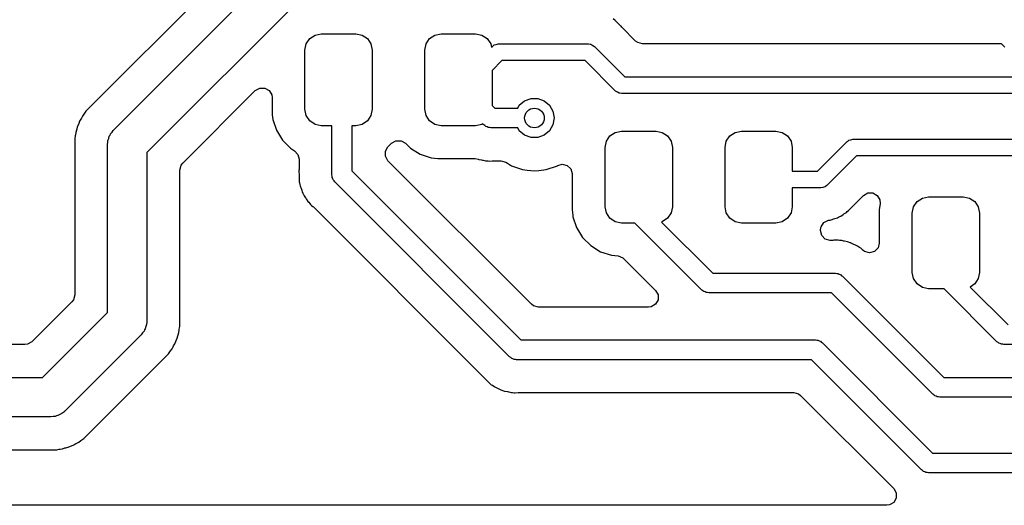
# Model space of a CAD drawing. Extents: x 44 to 146, y -87 to -25.
# Tile 4 of 40: x 75 to 90, y -87 to -79. Entities that reach past the tile are written whole.
import ezdxf

# ---------------------------------------------------------------- set-up
doc = ezdxf.new("R2010")
doc.units = 0
doc.layers.add('BLACK', color=7, linetype='CONTINUOUS')

msp = doc.modelspace()

# ---------------------------------------------------------------- linework, layer by layer
at = {"layer": 'BLACK', "linetype": 'CONTINUOUS'}
for p, q in [((80.197737, -77.020184), (76.597738, -80.620184)), ((76.887868, -81.037868), (80.487868, -77.437868)), ((80.824264, -77.95), (77.4, -81.374264)), ((84.527857, -79.367503), (84.496765, -79.338305)), ((84.538536, -79.376624), (84.527857, -79.367503)), ((84.540795, -79.378376), (84.538536, -79.376624)), ((84.560087, -79.397668), (84.540795, -79.378376)), ((84.563447, -79.400924), (84.560087, -79.397668)), ((84.61234, -79.446838), (84.563447, -79.400924)), ((84.612341, -79.44684), (84.61234, -79.446838)), ((84.618319, -79.454065), (84.612341, -79.44684)), ((84.618752, -79.453706), (84.618319, -79.454065)), ((84.629327, -79.466908), (84.618752, -79.453706)), ((79.878223, -79.641223), (79.959329, -79.58703)), ((79.959329, -79.58703), (80.055, -79.568)), ((80.055, -79.568), (80.58, -79.568)), ((80.58, -79.568), (80.675671, -79.58703)), ((80.675671, -79.58703), (80.756777, -79.641223)), ((81.703223, -79.641223), (81.784329, -79.58703)), ((81.784329, -79.58703), (81.88, -79.568)), ((81.88, -79.568), (82.405, -79.568)), ((82.405, -79.568), (82.500671, -79.58703)), ((82.500671, -79.58703), (82.581777, -79.641223)), ((84.841278, -79.678859), (84.629327, -79.466908)), ((79.805, -79.818), (79.82403, -79.722329)), ((79.82403, -79.722329), (79.878223, -79.641223)), ((80.756777, -79.641223), (80.81097, -79.722329)), ((80.81097, -79.722329), (80.83, -79.818)), ((81.63, -79.818), (81.64903, -79.722329)), ((81.64903, -79.722329), (81.703223, -79.641223)), ((82.581777, -79.641223), (82.63597, -79.722329)), ((82.63597, -79.722329), (82.646272, -79.774121)), ((82.646272, -79.774121), (82.660197, -79.760197)), ((82.660197, -79.760197), (82.678355, -79.746604)), ((82.678355, -79.746604), (82.681339, -79.743161)), ((82.681339, -79.743161), (82.683998, -79.74238)), ((82.683998, -79.74238), (82.689135, -79.738535)), ((82.689135, -79.738535), (82.719843, -79.731854)), ((82.719843, -79.731854), (82.75, -79.723)), ((82.75, -79.723), (84.125, -79.723)), ((84.125, -79.723), (84.147452, -79.726227)), ((84.147452, -79.726227), (84.151996, -79.725903)), ((84.151996, -79.725903), (84.154427, -79.72723)), ((84.154427, -79.72723), (84.16078, -79.728144)), ((84.16078, -79.728144), (84.187217, -79.745134)), ((84.187217, -79.745134), (84.214803, -79.760197)), ((84.214803, -79.760197), (84.677605, -80.223)), ((84.872137, -79.702538), (84.841278, -79.678859)), ((84.946637, -79.7225), (84.872137, -79.702538)), ((90.413779, -79.7225), (84.946637, -79.7225)), ((90.464886, -79.773607), (90.413779, -79.7225)), ((79.805, -80.718), (79.805, -79.818)), ((80.83, -79.818), (80.83, -80.718)), ((81.63, -80.718), (81.63, -79.818)), ((82.802606, -79.977), (82.655, -80.124606)), ((84.072394, -79.977), (82.802606, -79.977)), ((84.535198, -80.439803), (84.072394, -79.977)), ((82.655, -80.124606), (82.655, -80.657868)), ((84.677605, -80.223), (91.147394, -80.223)), ((77.944137, -81.53794), (79.050143, -80.431933)), ((79.050143, -80.431933), (79.116936, -80.393371)), ((79.116936, -80.393371), (79.194064, -80.393371)), ((79.194064, -80.393371), (79.260859, -80.431935)), ((79.260859, -80.431935), (79.299423, -80.49873)), ((79.299423, -80.49873), (79.3045, -80.537293)), ((84.562779, -80.454863), (84.535198, -80.439803)), ((84.58922, -80.471856), (84.562779, -80.454863)), ((84.595572, -80.472769), (84.58922, -80.471856)), ((84.598004, -80.474097), (84.595572, -80.472769)), ((84.602547, -80.473772), (84.598004, -80.474097)), ((84.625, -80.477), (84.602547, -80.473772)), ((91.2, -80.477), (84.625, -80.477)), ((76.597738, -80.620184), (76.470184, -80.747738)), ((79.3045, -80.537293), (79.3045, -80.768003)), ((82.655, -80.657868), (82.697132, -80.7)), ((83.045455, -80.7), (83.070187, -80.657164)), ((83.070187, -80.657164), (83.15, -80.590192)), ((83.15, -80.590192), (83.247906, -80.554558)), ((83.247906, -80.554558), (83.352094, -80.554558)), ((83.352094, -80.554558), (83.45, -80.590192)), ((83.45, -80.590192), (83.529813, -80.657164)), ((83.529813, -80.657164), (83.581908, -80.747394)), ((76.4409, -80.792582), (76.417909, -80.821413)), ((76.450559, -80.778968), (76.4409, -80.792582)), ((76.470179, -80.747744), (76.450559, -80.778968)), ((76.470184, -80.747738), (76.470179, -80.747744)), ((79.3045, -80.768003), (79.308142, -80.803656)), ((79.308142, -80.803656), (79.315001, -80.870797)), ((79.82403, -80.813671), (79.805, -80.718)), ((80.83, -80.718), (80.81097, -80.813671)), ((81.64903, -80.813671), (81.63, -80.718)), ((82.697132, -80.7), (83.045455, -80.7)), ((83.581908, -80.747394), (83.6, -80.85)), ((76.355641, -80.950708), (76.339639, -80.983938)), ((76.362031, -80.935283), (76.355641, -80.950708)), ((76.374211, -80.900477), (76.362031, -80.935283)), ((76.393831, -80.869252), (76.374211, -80.900477)), ((76.40191, -80.854633), (76.393831, -80.869252)), ((76.417906, -80.821417), (76.40191, -80.854633)), ((76.417909, -80.821413), (76.417906, -80.821417)), ((79.315001, -80.870797), (79.370186, -81.037334)), ((79.878223, -80.894777), (79.82403, -80.813671)), ((79.959329, -80.94897), (79.878223, -80.894777)), ((80.055, -80.968), (79.959329, -80.94897)), ((80.675671, -80.94897), (80.58, -80.968)), ((80.756777, -80.894777), (80.675671, -80.94897)), ((80.81097, -80.813671), (80.756777, -80.894777)), ((81.703223, -80.894777), (81.64903, -80.813671)), ((81.784329, -80.94897), (81.703223, -80.894777)), ((81.88, -80.968), (81.784329, -80.94897)), ((82.500671, -80.94897), (82.405, -80.968)), ((82.513359, -80.940491), (82.500671, -80.94897)), ((82.528934, -80.956066), (82.513359, -80.940491)), ((82.546035, -80.965939), (82.528934, -80.956066)), ((83.581908, -80.952606), (83.529813, -81.042836)), ((83.6, -80.85), (83.581908, -80.952606)), ((76.310502, -81.107391), (76.307704, -81.123854)), ((76.314632, -81.070741), (76.310502, -81.107391)), ((76.32681, -81.035936), (76.314632, -81.070741)), ((76.331432, -81.019892), (76.32681, -81.035936)), ((76.339639, -80.98394), (76.331432, -81.019892)), ((76.339639, -80.983938), (76.339639, -80.98394)), ((76.825562, -81.128823), (76.83738, -81.11157)), ((76.83738, -81.11157), (76.844935, -81.09207)), ((76.844935, -81.09207), (76.868282, -81.066459)), ((76.868282, -81.066459), (76.887868, -81.037868)), ((79.370186, -81.037334), (79.462288, -81.186656)), ((80.2175, -80.968), (80.055, -80.968)), ((80.2175, -81.7175), (80.2175, -80.968)), ((80.58, -80.968), (80.5175, -80.968)), ((80.5175, -80.968), (80.5175, -81.655368)), ((82.405, -80.968), (81.88, -80.968)), ((82.56, -80.979904), (82.546035, -80.965939)), ((82.579074, -80.985015), (82.56, -80.979904)), ((82.596177, -80.994889), (82.579074, -80.985015)), ((82.615925, -80.994889), (82.596177, -80.994889)), ((82.635, -81), (82.615925, -80.994889)), ((83.045455, -81), (82.635, -81)), ((83.070187, -81.042836), (83.045455, -81)), ((83.15, -81.109808), (83.070187, -81.042836)), ((83.247906, -81.145442), (83.15, -81.109808)), ((83.45, -81.109808), (83.352094, -81.145442)), ((83.529813, -81.042836), (83.45, -81.109808)), ((84.450223, -81.123223), (84.531329, -81.06903)), ((84.531329, -81.06903), (84.627, -81.05)), ((84.627, -81.05), (85.152, -81.05)), ((85.152, -81.05), (85.247671, -81.06903)), ((85.247671, -81.06903), (85.328777, -81.123223)), ((86.275223, -81.123223), (86.356329, -81.06903)), ((86.356329, -81.06903), (86.452, -81.05)), ((86.452, -81.05), (86.977, -81.05)), ((86.977, -81.05), (87.072671, -81.06903)), ((87.072671, -81.06903), (87.153777, -81.123223)), ((76.299501, -81.159798), (76.2995, -81.159807)), ((76.2995, -81.159807), (76.2995, -83.542704)), ((76.307704, -81.123854), (76.299501, -81.159798)), ((76.8, -81.25), (76.800899, -81.240296)), ((76.8, -83.811736), (76.8, -81.25)), ((76.80032, -81.236145), (76.80191, -81.229382)), ((76.800899, -81.240296), (76.80032, -81.236145)), ((76.80191, -81.229382), (76.805108, -81.194875)), ((76.805108, -81.194875), (76.817627, -81.162558)), ((76.817627, -81.162558), (76.825562, -81.128823)), ((79.462288, -81.186656), (79.586344, -81.310712)), ((81.070016, -81.289352), (81.124641, -81.234727)), ((81.124641, -81.234727), (81.191436, -81.196163)), ((81.191436, -81.196163), (81.268564, -81.196163)), ((81.268564, -81.196163), (81.335359, -81.234727)), ((81.335359, -81.234727), (81.411344, -81.310712)), ((83.352094, -81.145442), (83.247906, -81.145442)), ((84.377, -81.3), (84.39603, -81.204329)), ((84.39603, -81.204329), (84.450223, -81.123223)), ((85.328777, -81.123223), (85.38297, -81.204329)), ((85.38297, -81.204329), (85.402, -81.3)), ((86.202, -81.3), (86.22103, -81.204329)), ((86.22103, -81.204329), (86.275223, -81.123223)), ((87.153777, -81.123223), (87.20797, -81.204329)), ((87.20797, -81.204329), (87.227, -81.3)), ((87.609394, -81.661), (88.060197, -81.210198)), ((88.060197, -81.210198), (88.078354, -81.196605)), ((88.078354, -81.196605), (88.081339, -81.193161)), ((88.081339, -81.193161), (88.083998, -81.19238)), ((88.083998, -81.19238), (88.089135, -81.188535)), ((88.089135, -81.188535), (88.119843, -81.181854)), ((88.119843, -81.181854), (88.15, -81.173)), ((88.15, -81.173), (91.547394, -81.173)), ((77.4, -81.374264), (77.4, -83.936)), ((79.586344, -81.310712), (79.646222, -81.347644)), ((79.646222, -81.347644), (79.699149, -81.403743)), ((79.699149, -81.403743), (79.717, -81.47446)), ((81.031452, -81.356147), (81.070016, -81.289352)), ((81.031452, -81.433275), (81.031452, -81.356147)), ((81.411344, -81.310712), (81.560666, -81.402814)), ((81.560666, -81.402814), (81.727203, -81.457999)), ((84.377, -82.2), (84.377, -81.3)), ((85.402, -81.3), (85.402, -82.2)), ((86.202, -82.2), (86.202, -81.3)), ((87.227, -81.3), (87.227, -81.661)), ((77.920462, -81.568795), (77.944137, -81.53794)), ((79.717, -81.47446), (79.717, -81.629234)), ((81.070016, -81.50007), (81.031452, -81.433275)), ((83.254605, -83.684659), (81.070016, -81.50007)), ((81.727203, -81.457999), (81.829991, -81.4685)), ((81.829991, -81.4685), (82.39548, -81.468499)), ((82.39548, -81.468499), (82.442699, -81.478277)), ((82.442699, -81.478277), (82.443065, -81.477019)), ((82.443065, -81.477019), (82.452068, -81.479633)), ((82.452068, -81.479633), (82.452074, -81.479636)), ((82.452074, -81.479636), (82.496002, -81.486593)), ((82.496002, -81.486593), (82.509744, -81.489439)), ((82.509744, -81.489439), (82.517544, -81.491441)), ((82.517544, -81.491441), (82.552823, -81.5005)), ((82.552823, -81.5005), (82.572079, -81.5005)), ((82.572079, -81.5005), (82.595386, -81.502334)), ((82.595386, -81.502334), (82.614405, -81.505347)), ((82.614405, -81.505347), (82.658688, -81.50116)), ((82.658688, -81.50116), (82.67271, -81.5005)), ((82.67271, -81.5005), (82.787729, -81.5005)), ((82.787729, -81.5005), (82.862229, -81.520462)), ((82.862229, -81.520462), (82.867002, -81.523338)), ((82.867002, -81.523338), (82.890235, -81.537936)), ((82.890235, -81.537936), (82.950478, -81.575789)), ((83.657784, -81.573657), (83.721912, -81.553869)), ((83.721912, -81.553869), (83.797108, -81.571023)), ((88.202605, -81.427), (87.751803, -81.877803)), ((91.6, -81.427), (88.202605, -81.427)), ((77.9005, -81.643295), (77.920462, -81.568795)), ((77.9005, -83.845805), (77.9005, -81.643295)), ((79.715622, -81.646461), (79.714739, -81.655797)), ((79.714739, -81.655797), (79.716926, -81.725347)), ((79.717, -81.629234), (79.715103, -81.646412)), ((79.715103, -81.646412), (79.715622, -81.646461)), ((80.5175, -81.655368), (83.090932, -84.2288)), ((82.950478, -81.575789), (83.120745, -81.635368)), ((83.120745, -81.635368), (83.1911, -81.643295)), ((83.1911, -81.643295), (83.299999, -81.655565)), ((83.299999, -81.655565), (83.3, -81.655565)), ((83.3, -81.655565), (83.300001, -81.655565)), ((83.300001, -81.655565), (83.368597, -81.647836)), ((83.368597, -81.647836), (83.479255, -81.635368)), ((83.479255, -81.635368), (83.649522, -81.575789)), ((83.649522, -81.575789), (83.649525, -81.575786)), ((83.649525, -81.575786), (83.657063, -81.572158)), ((83.657063, -81.572158), (83.657784, -81.573657)), ((83.797108, -81.571023), (83.853653, -81.623477)), ((83.853653, -81.623477), (83.876395, -81.697176)), ((83.876395, -81.697176), (83.8765, -81.702764)), ((83.8765, -81.702764), (83.8765, -82.250003)), ((87.227, -81.661), (87.609394, -81.661)), ((79.716926, -81.725347), (79.717, -81.730029)), ((79.717, -81.730029), (79.717, -81.758421)), ((79.717, -81.758421), (79.717001, -81.758438)), ((79.717001, -81.758438), (79.717407, -81.761656)), ((79.717407, -81.761656), (79.718505, -81.775623)), ((79.718505, -81.775623), (79.719902, -81.820065)), ((79.719902, -81.820065), (79.719902, -81.820068)), ((79.719902, -81.820068), (79.725275, -81.838563)), ((79.725275, -81.838563), (79.730013, -81.861445)), ((79.730013, -81.861445), (79.732427, -81.880552)), ((80.222611, -81.736574), (80.2175, -81.7175)), ((80.222611, -81.756323), (80.222611, -81.736574)), ((80.232484, -81.773425), (80.222611, -81.756323)), ((80.237596, -81.7925), (80.232484, -81.773425)), ((80.25156, -81.806464), (80.237596, -81.7925)), ((80.261434, -81.823566), (80.25156, -81.806464)), ((82.922734, -84.484866), (80.261434, -81.823566)), ((79.732427, -81.880552), (79.732428, -81.880557)), ((79.732428, -81.880557), (79.748801, -81.921911)), ((79.748801, -81.921911), (79.753346, -81.935185)), ((79.753346, -81.935185), (79.757612, -81.949866)), ((79.757612, -81.949866), (79.765756, -81.977898)), ((79.765756, -81.977898), (79.765757, -81.977899)), ((79.765757, -81.977899), (79.765757, -81.9779)), ((79.765757, -81.9779), (79.775558, -81.994473)), ((79.775558, -81.994473), (79.785841, -82.015464)), ((87.662, -81.915), (87.227, -81.915)), ((87.227, -81.915), (87.227, -82.2)), ((87.692156, -81.906145), (87.662, -81.915)), ((87.722865, -81.899465), (87.692156, -81.906145)), ((87.728001, -81.895619), (87.722865, -81.899465)), ((87.730661, -81.894839), (87.728001, -81.895619)), ((87.733644, -81.891395), (87.730661, -81.894839)), ((87.751803, -81.877803), (87.733644, -81.891395)), ((88.30871, -82.028707), (88.375502, -81.990146)), ((88.375502, -81.990146), (88.45263, -81.990146)), ((88.45263, -81.990146), (88.519425, -82.02871)), ((79.785841, -82.015464), (79.792929, -82.033367)), ((79.792929, -82.033367), (79.792932, -82.033372)), ((79.792932, -82.033372), (79.804527, -82.049331)), ((79.804527, -82.049331), (79.814802, -82.063474)), ((79.814802, -82.063474), (79.819069, -82.069346)), ((79.819069, -82.069346), (79.826774, -82.081076)), ((79.826774, -82.081076), (79.849417, -82.119362)), ((79.849417, -82.119362), (79.849421, -82.119367)), ((79.849421, -82.119367), (79.863033, -82.132979)), ((79.863033, -82.132979), (79.878217, -82.150758)), ((79.878217, -82.150758), (79.889532, -82.166332)), ((88.131584, -82.205833), (88.30871, -82.028707)), ((88.519425, -82.02871), (88.557989, -82.095505)), ((88.562295, -82.149211), (88.552, -82.249994)), ((88.557989, -82.095505), (88.562295, -82.149211)), ((89.07153, -82.204329), (89.125723, -82.123223)), ((89.125723, -82.123223), (89.206829, -82.06903)), ((89.206829, -82.06903), (89.3025, -82.05)), ((89.3025, -82.05), (89.8275, -82.05)), ((89.8275, -82.05), (89.923171, -82.06903)), ((89.923171, -82.06903), (90.004277, -82.123223)), ((90.004277, -82.123223), (90.05847, -82.204329)), ((79.889532, -82.166332), (79.889534, -82.166334)), ((79.889534, -82.166334), (79.889536, -82.166335)), ((79.889536, -82.166335), (79.889537, -82.166337)), ((79.889537, -82.166337), (79.906301, -82.180205)), ((79.906301, -82.180205), (79.923804, -82.194685)), ((79.923804, -82.194685), (79.934186, -82.204132)), ((79.934186, -82.204132), (82.506415, -84.776361)), ((83.8765, -82.250003), (83.884429, -82.327622)), ((84.39603, -82.295671), (84.377, -82.2)), ((84.450223, -82.376777), (84.39603, -82.295671)), ((85.38297, -82.295671), (85.328777, -82.376777)), ((85.402, -82.2), (85.38297, -82.295671)), ((86.22103, -82.295671), (86.202, -82.2)), ((86.275223, -82.376777), (86.22103, -82.295671)), ((87.20797, -82.295671), (87.153777, -82.376777)), ((87.227, -82.2), (87.20797, -82.295671)), ((88.00122, -82.317173), (88.01293, -82.309481)), ((88.01293, -82.309481), (88.049656, -82.287763)), ((88.049656, -82.287763), (88.062504, -82.274913)), ((88.062504, -82.274913), (88.080268, -82.259741)), ((88.080268, -82.259741), (88.094967, -82.249063)), ((88.094967, -82.249063), (88.122157, -82.216194)), ((88.122157, -82.216194), (88.131584, -82.205833)), ((88.552, -82.249994), (88.552, -82.753418)), ((89.0525, -82.3), (89.07153, -82.204329)), ((89.0525, -83.2), (89.0525, -82.3)), ((90.05847, -82.204329), (90.0775, -82.3)), ((90.0775, -82.3), (90.0775, -83.2)), ((83.884429, -82.327622), (83.887001, -82.352797)), ((83.887001, -82.352797), (83.942186, -82.519334)), ((84.531329, -82.43097), (84.450223, -82.376777)), ((84.627, -82.45), (84.531329, -82.43097)), ((84.830682, -82.45), (84.627, -82.45)), ((84.833434, -82.454766), (84.830682, -82.45)), ((85.847534, -83.468866), (84.833434, -82.454766)), ((85.247671, -82.43097), (85.236186, -82.433254)), ((85.236186, -82.433254), (86.015732, -83.2128)), ((85.328777, -82.376777), (85.247671, -82.43097)), ((86.356329, -82.43097), (86.275223, -82.376777)), ((86.452, -82.45), (86.356329, -82.43097)), ((86.977, -82.45), (86.452, -82.45)), ((87.072671, -82.43097), (86.977, -82.45)), ((87.153777, -82.376777), (87.072671, -82.43097)), ((87.665709, -82.507578), (87.708083, -82.443139)), ((87.708083, -82.443139), (87.76557, -82.411356)), ((87.76557, -82.411356), (87.778387, -82.407632)), ((87.778387, -82.407632), (87.801282, -82.40289)), ((87.801282, -82.40289), (87.819293, -82.400616)), ((87.819293, -82.400616), (87.858959, -82.38491)), ((87.858959, -82.38491), (87.872203, -82.380375)), ((87.872203, -82.380375), (87.913191, -82.368468)), ((87.913191, -82.368468), (87.913196, -82.368465)), ((87.913196, -82.368465), (87.928814, -82.359228)), ((87.928814, -82.359228), (87.949827, -82.348934)), ((87.949827, -82.348934), (87.966698, -82.342255)), ((87.966698, -82.342255), (87.9667, -82.342254)), ((87.966699, -82.342254), (87.966703, -82.342253)), ((87.9667, -82.342254), (87.966699, -82.342254)), ((87.966703, -82.342253), (88.00122, -82.317173)), ((83.942186, -82.519334), (84.034288, -82.668656)), ((87.655212, -82.5633), (87.662771, -82.516445)), ((87.675174, -82.6378), (87.655212, -82.5633)), ((87.662771, -82.516445), (87.665709, -82.507578)), ((84.034288, -82.668656), (84.158344, -82.792712)), ((87.729712, -82.692338), (87.675174, -82.6378)), ((87.804212, -82.7123), (87.729712, -82.692338)), ((87.846292, -82.7123), (87.804212, -82.7123)), ((87.860314, -82.711639), (87.846292, -82.7123)), ((87.882571, -82.709535), (87.860314, -82.711639)), ((87.904595, -82.707453), (87.882571, -82.709535)), ((87.904596, -82.707453), (87.904595, -82.707453)), ((87.923611, -82.710465), (87.904596, -82.707453)), ((87.946922, -82.7123), (87.923611, -82.710465)), ((87.966175, -82.7123), (87.946922, -82.7123)), ((87.966177, -82.7123), (87.966175, -82.7123)), ((87.980891, -82.716078), (87.966177, -82.7123)), ((88.009266, -82.723363), (87.980891, -82.716078)), ((88.023007, -82.726208), (88.009266, -82.723363)), ((88.066921, -82.733164), (88.023007, -82.726208)), ((88.066923, -82.733164), (88.066921, -82.733164)), ((88.066926, -82.733165), (88.066923, -82.733164)), ((88.084598, -82.740812), (88.066926, -82.733165)), ((88.106704, -82.74838), (88.084598, -82.740812)), ((88.119697, -82.751717), (88.106704, -82.74838)), ((88.125369, -82.753173), (88.119697, -82.751717)), ((88.125373, -82.753175), (88.125369, -82.753173)), ((88.164346, -82.774601), (88.125373, -82.753175)), ((88.552, -82.753418), (88.532038, -82.827918)), ((84.158344, -82.792712), (84.307666, -82.884814)), ((84.307666, -82.884814), (84.474203, -82.939999)), ((88.176948, -82.780775), (88.164346, -82.774601)), ((88.217764, -82.798438), (88.176948, -82.780775)), ((88.232984, -82.810244), (88.217764, -82.798438)), ((88.252515, -82.823073), (88.232984, -82.810244)), ((88.269393, -82.832352), (88.252515, -82.823073)), ((88.269396, -82.832354), (88.269393, -82.832352)), ((88.301003, -82.862035), (88.269395, -82.832354)), ((88.269395, -82.832354), (88.269396, -82.832354)), ((88.3285, -82.882456), (88.301003, -82.862035)), ((88.403, -82.902418), (88.3285, -82.882456)), ((88.4775, -82.882456), (88.403, -82.902418)), ((88.532038, -82.827918), (88.4775, -82.882456)), ((84.474203, -82.939999), (84.57367, -82.95016)), ((84.57367, -82.95016), (84.645751, -82.977589)), ((84.645751, -82.977589), (84.663883, -82.993029)), ((84.663883, -82.993029), (85.144795, -83.473941)), ((89.07153, -83.295671), (89.0525, -83.2)), ((90.0775, -83.2), (90.05847, -83.295671)), ((86.015732, -83.2128), (87.884, -83.2128)), ((87.884, -83.2128), (87.903075, -83.217911)), ((87.903075, -83.217911), (87.922823, -83.217911)), ((87.922823, -83.217911), (87.939925, -83.227784)), ((87.939925, -83.227784), (87.959, -83.232896)), ((87.959, -83.232896), (87.972964, -83.24686)), ((87.972964, -83.24686), (87.990066, -83.256734)), ((87.990066, -83.256734), (89.533332, -84.8)), ((89.125723, -83.376777), (89.07153, -83.295671)), ((90.05847, -83.295671), (90.004277, -83.376777)), ((85.144795, -83.473941), (85.183359, -83.540736)), ((85.864635, -83.478739), (85.847534, -83.468866)), ((85.8786, -83.492704), (85.864635, -83.478739)), ((85.897674, -83.497815), (85.8786, -83.492704)), ((85.914777, -83.507689), (85.897674, -83.497815)), ((85.934525, -83.507689), (85.914777, -83.507689)), ((85.9536, -83.5128), (85.934525, -83.507689)), ((89.206829, -83.43097), (89.125723, -83.376777)), ((89.3025, -83.45), (89.206829, -83.43097)), ((89.537068, -83.45), (89.3025, -83.45)), ((90.343134, -84.256066), (89.537068, -83.45)), ((90.004277, -83.376777), (89.934639, -83.423307)), ((89.934639, -83.423307), (90.511332, -84)), ((76.255859, -83.648063), (75.648063, -84.255859)), ((76.279538, -83.617204), (76.255859, -83.648063)), ((76.2995, -83.542704), (76.279538, -83.617204)), ((85.183359, -83.617864), (85.144795, -83.684659)), ((85.183359, -83.540736), (85.183359, -83.617864)), ((87.821868, -83.5128), (85.9536, -83.5128)), ((89.365134, -85.056066), (87.821868, -83.5128)), ((83.285464, -83.708338), (83.254605, -83.684659)), ((83.359964, -83.7283), (83.285464, -83.708338)), ((85.039436, -83.7283), (83.359964, -83.7283)), ((85.078, -83.723223), (85.039436, -83.7283)), ((85.144795, -83.684659), (85.078, -83.723223)), ((75.811736, -84.8), (76.8, -83.811736)), ((77.398088, -83.956623), (77.394892, -83.991125)), ((77.399681, -83.949855), (77.398088, -83.956623)), ((77.4, -83.936), (77.399101, -83.945699)), ((77.399101, -83.945699), (77.399681, -83.949855)), ((77.9005, -84.026194), (77.9005, -83.845805)), ((77.355065, -84.09393), (77.331717, -84.11954)), ((77.362619, -84.074429), (77.355065, -84.09393)), ((77.374438, -84.057177), (77.362619, -84.074429)), ((77.382373, -84.023438), (77.374438, -84.057177)), ((77.394892, -83.991125), (77.382373, -84.023438)), ((77.885368, -84.115255), (77.889496, -84.078612)), ((77.889496, -84.078612), (77.892295, -84.06214)), ((77.892295, -84.06214), (77.9005, -84.026194)), ((75.648063, -84.255859), (75.581268, -84.294423)), ((77.312132, -84.148132), (76.148132, -85.312132)), ((77.331717, -84.11954), (77.312132, -84.148132)), ((77.82932, -84.275432), (77.837969, -84.250716)), ((77.837969, -84.250716), (77.844363, -84.235278)), ((77.844363, -84.235278), (77.86036, -84.202061)), ((77.86036, -84.202061), (77.868566, -84.166105)), ((77.868566, -84.166105), (77.873185, -84.150071)), ((77.873185, -84.150071), (77.885368, -84.115255)), ((83.090932, -84.2288), (87.5788, -84.2288)), ((87.5788, -84.2288), (87.597875, -84.233911)), ((87.597875, -84.233911), (87.617623, -84.233911)), ((87.617623, -84.233911), (87.634725, -84.243784)), ((87.634725, -84.243784), (87.6538, -84.248896)), ((87.6538, -84.248896), (87.667764, -84.26286)), ((90.360235, -84.265939), (90.343134, -84.256066)), ((75.542704, -84.2995), (70.093296, -84.2995)), ((75.581268, -84.294423), (75.542704, -84.2995)), ((77.729816, -84.438262), (77.749431, -84.407042)), ((77.749431, -84.407042), (77.759099, -84.393415)), ((77.759099, -84.393415), (77.782092, -84.364586)), ((77.782092, -84.364586), (77.798095, -84.331353)), ((77.798095, -84.331353), (77.806167, -84.316748)), ((77.806167, -84.316748), (77.825789, -84.285522)), ((77.825789, -84.285522), (77.82932, -84.275432)), ((87.667764, -84.26286), (87.684866, -84.272734)), ((87.684866, -84.272734), (89.362132, -85.95)), ((90.3742, -84.279904), (90.360235, -84.265939)), ((90.393274, -84.285015), (90.3742, -84.279904)), ((90.410377, -84.294889), (90.393274, -84.285015)), ((90.430125, -84.294889), (90.410377, -84.294889)), ((90.4492, -84.3), (90.430125, -84.294889)), ((105.037868, -84.3), (90.4492, -84.3)), ((76.565816, -85.602262), (77.697827, -84.470251)), ((77.697827, -84.470251), (77.729816, -84.438262)), ((82.939835, -84.494739), (82.922734, -84.484866)), ((82.9538, -84.508704), (82.939835, -84.494739)), ((82.972874, -84.513815), (82.9538, -84.508704)), ((82.989977, -84.523689), (82.972874, -84.513815)), ((83.009725, -84.523689), (82.989977, -84.523689)), ((83.0288, -84.5288), (83.009725, -84.523689)), ((87.516668, -84.5288), (83.0288, -84.5288)), ((89.193934, -86.206066), (87.516668, -84.5288)), ((69.824264, -84.8), (75.811736, -84.8)), ((82.506415, -84.776361), (82.51722, -84.789847)), ((82.51722, -84.789847), (82.517621, -84.789516)), ((82.517621, -84.789516), (82.523594, -84.796736)), ((82.523594, -84.796736), (82.523597, -84.796739)), ((82.523597, -84.796739), (82.523598, -84.79674)), ((82.523598, -84.79674), (82.574353, -84.844402)), ((82.574353, -84.844402), (82.577682, -84.847628)), ((82.577682, -84.847628), (82.597766, -84.867712)), ((89.533332, -84.8), (104.195455, -84.8)), ((82.597766, -84.867712), (82.597774, -84.867718)), ((82.597774, -84.867718), (82.597775, -84.867719)), ((82.597775, -84.867719), (82.600318, -84.869692)), ((82.600318, -84.869692), (82.610988, -84.878805)), ((82.610988, -84.878805), (82.643407, -84.909248)), ((82.643407, -84.909248), (82.65581, -84.916066)), ((82.65581, -84.916066), (82.660275, -84.918521)), ((82.660275, -84.918521), (82.679822, -84.931361)), ((82.679822, -84.931361), (82.695034, -84.943161)), ((82.695034, -84.943161), (82.695037, -84.943163)), ((82.695037, -84.943163), (82.735867, -84.960831)), ((82.735867, -84.960831), (82.74846, -84.967001)), ((82.74846, -84.967001), (82.787432, -84.988427)), ((82.787432, -84.988427), (82.806075, -84.993213)), ((82.806075, -84.993213), (82.828206, -85.00079)), ((82.828206, -85.00079), (82.84587, -85.008435)), ((82.84587, -85.008435), (82.845872, -85.008435)), ((82.845872, -85.008435), (82.845874, -85.008436)), ((82.845874, -85.008436), (82.889802, -85.015393)), ((82.889802, -85.015393), (82.903544, -85.018239)), ((82.903544, -85.018239), (82.911344, -85.020241)), ((82.911344, -85.020241), (82.946623, -85.0293)), ((82.946623, -85.0293), (82.965879, -85.0293)), ((82.965879, -85.0293), (82.989186, -85.031134)), ((82.989186, -85.031134), (83.008205, -85.034147)), ((83.008205, -85.034147), (83.052488, -85.02996)), ((83.052488, -85.02996), (83.06651, -85.0293)), ((83.06651, -85.0293), (87.247636, -85.0293)), ((87.247636, -85.0293), (87.322136, -85.049262)), ((87.322136, -85.049262), (87.352995, -85.072941)), ((87.352995, -85.072941), (88.771195, -86.491141)), ((89.382235, -85.065939), (89.365134, -85.056066)), ((89.3962, -85.079904), (89.382235, -85.065939)), ((89.415274, -85.085015), (89.3962, -85.079904)), ((89.432377, -85.094889), (89.415274, -85.085015)), ((89.452125, -85.094889), (89.432377, -85.094889)), ((89.4712, -85.1), (89.452125, -85.094889)), ((104.195455, -85.1), (89.4712, -85.1)), ((75.936, -85.4), (69.7, -85.4)), ((75.970064, -85.393632), (75.936, -85.4)), ((76.004685, -85.392032), (75.970064, -85.393632)), ((76.023816, -85.383584), (76.004685, -85.392032)), ((76.044372, -85.379742), (76.023816, -85.383584)), ((76.073838, -85.361497), (76.044372, -85.379742)), ((76.105541, -85.347499), (76.073838, -85.361497)), ((76.1322, -85.325361), (76.105541, -85.347499)), ((76.138109, -85.321703), (76.1322, -85.325361)), ((76.140636, -85.318356), (76.138109, -85.321703)), ((76.148132, -85.312132), (76.140636, -85.318356)), ((76.438262, -85.729816), (76.565816, -85.602262)), ((76.364587, -85.782091), (76.393426, -85.759091)), ((76.393426, -85.759091), (76.407024, -85.749442)), ((76.407024, -85.749442), (76.438262, -85.729816)), ((69.609807, -85.9005), (76.026192, -85.9005)), ((76.026192, -85.9005), (76.026194, -85.9005)), ((76.026194, -85.9005), (76.062148, -85.892293)), ((76.062148, -85.892293), (76.078612, -85.889496)), ((76.078612, -85.889496), (76.115255, -85.885368)), ((76.115255, -85.885368), (76.150066, -85.873187)), ((76.150066, -85.873187), (76.166108, -85.868566)), ((76.166108, -85.868566), (76.177693, -85.865921)), ((76.177693, -85.865921), (76.202061, -85.86036)), ((76.202061, -85.86036), (76.235284, -85.844359)), ((76.235284, -85.844359), (76.250705, -85.837971)), ((76.250705, -85.837971), (76.285522, -85.825789)), ((76.285522, -85.825789), (76.316755, -85.806163)), ((76.316755, -85.806163), (76.331365, -85.798089)), ((76.331365, -85.798089), (76.364587, -85.782091)), ((89.362132, -85.95), (126.842268, -85.95)), ((89.211035, -86.215939), (89.193934, -86.206066)), ((89.225, -86.229904), (89.211035, -86.215939)), ((89.244074, -86.235015), (89.225, -86.229904)), ((89.261177, -86.244889), (89.244074, -86.235015)), ((89.280925, -86.244889), (89.261177, -86.244889)), ((89.3, -86.25), (89.280925, -86.244889)), ((126.9044, -86.25), (89.3, -86.25)), ((88.771195, -86.491141), (88.809759, -86.557936)), ((88.809759, -86.635064), (88.771195, -86.701859)), ((88.809759, -86.557936), (88.809759, -86.635064)), ((88.665836, -86.7455), (48.864128, -86.7455)), ((88.7044, -86.740423), (88.665836, -86.7455)), ((88.771195, -86.701859), (88.7044, -86.740423))]:
    msp.add_line(p, q, dxfattribs=at)
at = {"layer": 'BLACK'}
msp.add_circle((83.3, -80.85), 0.15, dxfattribs=at)

doc.saveas('drawing.dxf')
